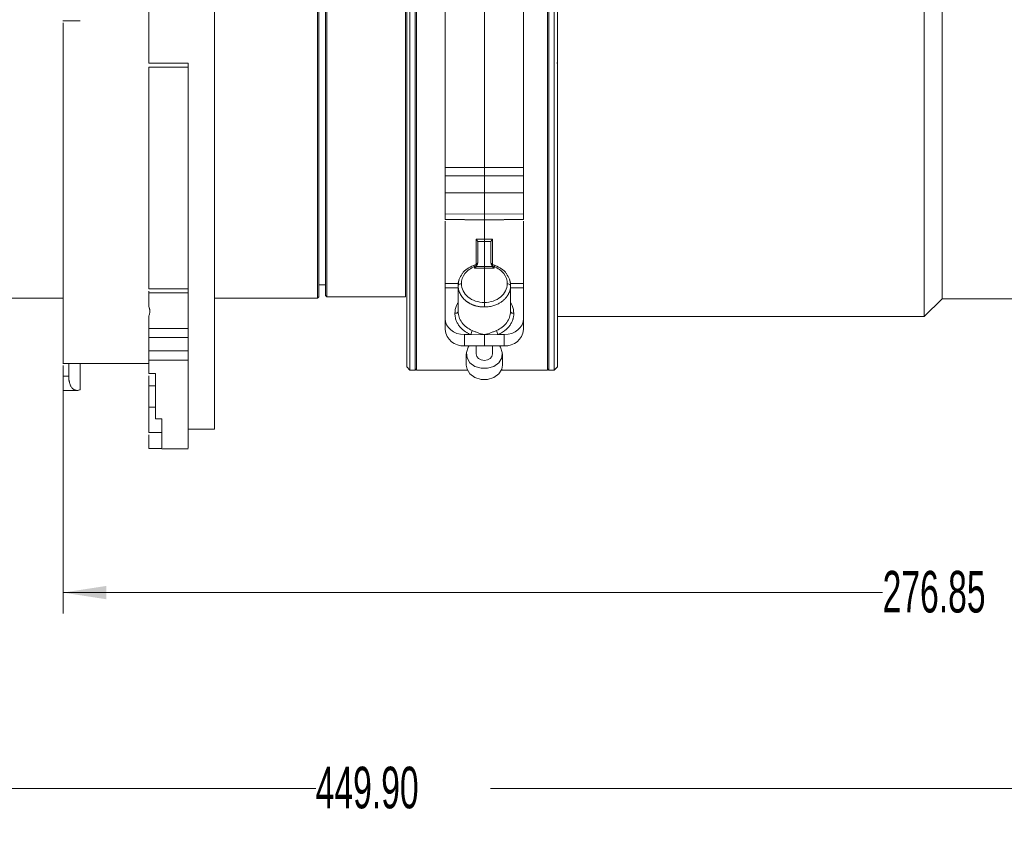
# Model space of a CAD drawing. Header units: millimetres. Extents: x 0 to 1118, y 0 to 864.
# Tile 63 of 78: x 848 to 923, y 394 to 455. Entities that reach past the tile are written whole.
import ezdxf

# ---------------------------------------------------------------- set-up
doc = ezdxf.new("R2010")
doc.units = ezdxf.units.MM
doc.styles.add('SLDTEXTSTYLE3', font='TXT', dxfattribs={"width": 0.605})
doc.dimstyles.new('SLDDIMSTYLE2', dxfattribs={"dimtxt": 3.175, "dimasz": 3.302, "dimexe": 0, "dimexo": 0.0625, "dimgap": 0.79375, "dimtad": 0, "dimtih": 1, "dimtoh": 1, "dimlfac": 2, "dimrnd": 1e-09, "dimzin": 4, "dimdsep": 46, "dimtxsty": 'SLDTEXTSTYLE3', "dimsah": 1, "dimcen": 0.09, "dimadec": 0, "dimazin": 1, "dimtfac": 1, "dimtofl": 0, "dimtmove": 0, "dimatfit": 3, "dimfxl": 1, "dimfrac": 2, "dimtolj": 1, "dimtzin": 12, "dimarcsym": 0})
doc.dimstyles.new('SLDDIMSTYLE3', dxfattribs={"dimtxt": 3.175, "dimasz": 3.302, "dimexe": 0, "dimexo": 0.0625, "dimgap": 0.79375, "dimtad": 0, "dimtih": 1, "dimtoh": 1, "dimlfac": 2, "dimrnd": 1e-09, "dimzin": 12, "dimdsep": 46, "dimtxsty": 'SLDTEXTSTYLE3', "dimsah": 1, "dimcen": 0.09, "dimadec": 0, "dimazin": 3, "dimtfac": 1, "dimtofl": 0, "dimtmove": 0, "dimatfit": 3, "dimfxl": 1, "dimfrac": 2, "dimtolj": 1, "dimtzin": 12, "dimarcsym": 0})

# ---------------------------------------------------------------- blocks, each defined once
blk = doc.blocks.new('_D_28')
at = {"color": 7, "linetype": 'Continuous', "lineweight": 0}
for p, q in [((990.007, 430.269), (990.007, 410.061)), ((851.582, 427.544), (851.582, 410.061)), ((851.582, 411.661), (914.124, 411.661)), ((990.007, 411.661), (927.464, 411.661))]:
    blk.add_line(p, q, dxfattribs=at)
for points in [[(851.582, 411.661), (854.884, 411.153), (854.884, 412.169)], [(990.007, 411.661), (986.705, 412.169), (986.705, 411.153)]]:
    blk.add_solid(points, dxfattribs=at)
at = {"color": 7, "linetype": 'Continuous', "lineweight": 0, "insert": (914.124, 413.317), "char_height": 3.175, "attachment_point": 1, "style": 'SLDTEXTSTYLE3'}
blk.add_mtext('276.85', dxfattribs=at)
blk = doc.blocks.new('_D_29')
at = {"color": 7, "linetype": 'Continuous', "lineweight": 0}
for p, q in [((765.057, 443.544), (765.057, 395.113)), ((990.007, 430.269), (990.007, 395.113)), ((765.057, 396.713), (870.862, 396.713)), ((990.007, 396.713), (884.201, 396.713))]:
    blk.add_line(p, q, dxfattribs=at)
for points in [[(765.057, 396.713), (768.359, 396.205), (768.359, 397.221)], [(990.007, 396.713), (986.705, 397.221), (986.705, 396.205)]]:
    blk.add_solid(points, dxfattribs=at)
at = {"color": 7, "linetype": 'Continuous', "lineweight": 0, "insert": (870.862, 398.37), "char_height": 3.175, "attachment_point": 1, "style": 'SLDTEXTSTYLE3'}
blk.add_mtext('449.90', dxfattribs=at)

msp = doc.modelspace()

# ---------------------------------------------------------------- linework, layer by layer
at = {"color": 7, "linetype": 'Continuous', "lineweight": 15}
for p, q in [((877.8065, 428.8943), (877.8065, 494.3943)), ((878.0565, 428.6443), (878.0565, 494.6443)), ((878.4565, 428.6443), (878.4565, 494.6443)), ((878.5565, 428.6443), (878.5565, 494.6443)), ((888.5565, 428.6443), (888.5565, 494.6443)), ((888.6565, 428.6443), (888.6565, 494.6443)), ((889.0565, 428.6443), (889.0565, 494.6443)), ((889.3065, 428.8943), (889.3065, 494.3943)), ((917.3065, 432.7443), (917.3065, 490.5443)), ((871.0065, 434.1443), (871.0065, 489.1443)), ((918.6565, 434.0943), (918.6565, 489.1943)), ((871.1065, 434.2443), (871.1065, 489.0443)), ((871.6065, 434.3443), (871.6065, 488.9443)), ((871.7065, 434.2443), (871.7065, 489.0443)), ((877.7215, 434.2443), (877.7215, 489.0443)), ((863.1316, 479.9596), (863.1316, 424.1443)), ((883.7323, 466.3768), (883.7323, 444.1023)), ((851.5802, 455.2924), (852.8829, 455.2924)), ((858.1316, 452.0601), (861.1316, 452.0601)), ((861.1316, 451.7757), (858.1316, 451.7757)), ((880.7323, 444.0953), (883.7323, 444.1023)), ((883.7323, 444.1023), (886.7323, 444.0953)), ((883.7323, 443.4824), (880.7323, 443.4754)), ((886.7323, 443.4754), (883.7323, 443.4824)), ((883.7323, 442.183), (880.7323, 442.1768)), ((880.7323, 442.1768), (880.7323, 440.5777)), ((886.7323, 442.1768), (883.7323, 442.183)), ((883.7323, 442.183), (883.7323, 440.5414)), ((886.7323, 442.1768), (886.7323, 440.5777)), ((883.7323, 440.5414), (880.7323, 440.5777)), ((886.7323, 440.5777), (883.7323, 440.5414)), ((880.7109, 440.154), (883.7504, 440.1172)), ((883.7323, 440.0932), (880.7323, 440.1283)), ((883.7141, 440.1172), (886.7536, 440.154)), ((886.7323, 440.1283), (883.7323, 440.0932)), ((883.7323, 440.0932), (883.7323, 438.6368)), ((883.1084, 438.6388), (883.7323, 438.6368)), ((883.7323, 438.4471), (883.2246, 438.4486)), ((883.2323, 436.8474), (883.2323, 438.3905)), ((883.7323, 438.6368), (884.3562, 438.6388)), ((884.2399, 438.4486), (883.7323, 438.4471)), ((883.7323, 438.4471), (883.7323, 436.5421)), ((884.2323, 438.3905), (884.2323, 436.8474)), ((882.9845, 436.5399), (882.9845, 436.4181)), ((883.1092, 436.5402), (883.7323, 436.5421)), ((883.1971, 436.7828), (883.2231, 436.7961)), ((883.7323, 436.5421), (883.7323, 436.4203)), ((883.7323, 436.5421), (884.3554, 436.5402)), ((884.4801, 436.4181), (884.4801, 436.5399)), ((882.9845, 436.4181), (883.7323, 436.4203)), ((883.7323, 436.4203), (883.7323, 433.8079)), ((883.7323, 436.4203), (884.4801, 436.4181)), ((871.1065, 435.1443), (871.6065, 435.1443)), ((881.7323, 435.0926), (881.7364, 435.1185)), ((881.7323, 435.0926), (881.7323, 433.1196)), ((885.7323, 435.0926), (885.7281, 435.1185)), ((885.7323, 433.1196), (885.7323, 435.0926)), ((858.1316, 434.8512), (861.1316, 434.8512)), ((858.1316, 434.5494), (858.1316, 434.6762)), ((861.1316, 434.5494), (858.1316, 434.5494)), ((871.6065, 434.3443), (871.7065, 434.2443)), ((880.7323, 432.5729), (880.7323, 434.9166)), ((886.7323, 434.9166), (886.7323, 432.5729)), ((808.9566, 434.1443), (851.5816, 434.1443)), ((863.1316, 434.1443), (871.0065, 434.1443)), ((871.0065, 434.1443), (871.1065, 434.2443)), ((871.7065, 434.2443), (877.7215, 434.2443)), ((917.3065, 432.7443), (918.6565, 434.0943)), ((918.6565, 434.0943), (930.1565, 434.0943)), ((880.7323, 431.7306), (880.7323, 432.5729)), ((886.7323, 432.5729), (886.7323, 431.7306)), ((889.3065, 432.7443), (917.3065, 432.7443)), ((858.1316, 431.8261), (861.1316, 431.8261)), ((882.2192, 430.4995), (882.2192, 431.3492)), ((882.6874, 431.3482), (882.2192, 431.3492)), ((883.7323, 431.346), (882.6874, 431.3482)), ((884.7771, 431.3482), (883.7323, 431.346)), ((883.7323, 430.4886), (883.7323, 431.346)), ((884.7771, 431.3482), (885.2454, 431.3492)), ((885.2454, 431.3492), (885.2454, 430.4995)), ((861.1316, 431.1336), (858.1316, 431.1336)), ((858.1316, 430.1096), (858.1316, 431.1336)), ((861.1316, 430.9261), (861.1316, 430.1096)), ((858.1316, 430.1096), (861.1316, 430.1096)), ((883.7323, 430.4886), (882.2192, 430.4995)), ((882.3573, 429.8884), (882.3573, 429.0315)), ((883.1073, 430.4931), (883.1073, 429.8884)), ((885.2454, 430.4995), (883.7323, 430.4886)), ((884.3573, 429.8884), (884.3573, 430.4931)), ((885.1073, 429.0315), (885.1073, 429.8884)), ((851.5804, 429.1443), (858.1316, 429.1443)), ((852.0155, 429.1443), (852.0155, 428.1894)), ((852.8816, 429.1443), (852.8816, 427.1448)), ((861.1316, 429.4096), (858.1316, 429.4096)), ((851.5816, 428.1894), (851.5816, 428.9958)), ((858.1316, 428.3913), (858.6316, 428.3913)), ((861.1316, 428.4557), (861.1316, 428.4621)), ((877.8065, 428.8943), (878.0565, 428.6443)), ((878.0565, 428.6443), (878.4565, 428.6443)), ((878.4565, 428.6443), (878.5565, 428.7443)), ((878.5565, 428.6443), (882.4407, 428.6443)), ((885.0238, 428.6443), (888.5565, 428.6443)), ((888.5565, 428.7443), (888.6565, 428.6443)), ((888.6565, 428.6443), (889.0565, 428.6443)), ((889.0565, 428.6443), (889.3065, 428.8943)), ((851.5816, 428.1894), (852.0155, 428.1894)), ((858.1316, 427.4434), (858.1316, 428.2163)), ((851.5789, 427.0902), (852.6529, 427.0902)), ((858.1316, 427.4434), (858.6316, 427.4434)), ((858.1316, 425.8169), (858.1316, 425.8575)), ((858.1316, 425.8169), (858.6316, 425.8169)), ((858.1316, 425.1339), (858.1316, 425.2563)), ((858.6316, 424.9185), (859.1316, 424.9185)), ((858.1316, 423.8714), (859.1316, 423.8714)), ((861.1316, 424.1443), (863.1316, 424.1443)), ((858.1316, 422.6615), (858.1316, 423.6964)), ((859.1316, 422.6615), (858.1316, 422.6615)), ((859.1316, 422.6443), (861.1334, 422.6443))]:
    msp.add_line(p, q, dxfattribs=at)
at = {"color": 9, "linetype": 'Continuous', "lineweight": 15}
for p, q in [((880.7323, 435.2528), (881.7602, 435.2511)), ((885.7074, 435.2511), (886.7323, 435.2528)), ((880.7323, 434.9166), (881.7323, 434.915)), ((886.7323, 434.9166), (885.7323, 434.915))]:
    msp.add_line(p, q, dxfattribs=at)
at = {"color": 9, "linetype": 'Continuous', "lineweight": 15, "flags": 128}
for points in [[(882.9845, 436.5399), (882.9638, 436.5732), (882.944, 436.5997), (882.9258, 436.6185), (882.9099, 436.6289), (882.897, 436.6304), (882.8949, 436.6296)], [(884.5697, 436.6296), (884.5676, 436.6304), (884.5546, 436.6289), (884.5388, 436.6185), (884.5206, 436.5997), (884.5008, 436.5732), (884.4801, 436.5399)]]:
    msp.add_lwpolyline(points, dxfattribs=at)
at = {"color": 7, "linetype": 'Continuous', "lineweight": 15, "flags": 128}
for points in [[(881.4845, 432.9768), (881.5329, 432.9797), (881.5795, 432.988), (881.6223, 433.0013), (881.6598, 433.0191), (881.6906, 433.0406), (881.7135, 433.0652), (881.7275, 433.0919), (881.7323, 433.1196)], [(885.9801, 432.9768), (885.9316, 432.9797), (885.8851, 432.988), (885.8423, 433.0013), (885.8047, 433.0191), (885.774, 433.0406), (885.7511, 433.0652), (885.737, 433.0919), (885.7323, 433.1196)], [(882.5743, 430.4969), (882.5014, 430.3914), (882.3631, 429.9925), (882.4098, 429.5795), (882.635, 429.2083), (883.0084, 428.9289), (883.4796, 428.7791), (883.9849, 428.7791), (884.4561, 428.9289), (884.8296, 429.2083), (885.0548, 429.5795), (885.1014, 429.9925), (884.9631, 430.3914), (884.8902, 430.4969)], [(883.1073, 429.8884), (883.1549, 429.6921), (883.2903, 429.5257), (883.4931, 429.4145), (883.7323, 429.3754), (883.9715, 429.4145), (884.1742, 429.5257), (884.3097, 429.6921), (884.3573, 429.8884), (884.3573, 429.8884)], [(882.3573, 429.0315), (882.4098, 428.7226), (882.635, 428.3514), (883.0084, 428.072), (883.4796, 427.9221), (883.9849, 427.9221), (884.4561, 428.072), (884.8296, 428.3514), (885.0548, 428.7226), (885.1073, 429.0315)]]:
    msp.add_lwpolyline(points, dxfattribs=at)
at = {"color": 9, "linetype": 'Continuous', "lineweight": 15}
for centre, start, end in [((881.9447, 434.9968), 81.573369, 149.69845), ((885.5198, 434.9968), 30.30155, 98.426631)]:
    msp.add_arc(centre, 0.2413, start, end, dxfattribs=at)
at = {"color": 7, "linetype": 'Continuous', "lineweight": 15}
for centre, radius, start, end in [((882.1074, 431.8779), 1.383, 186.117109, 274.637157), ((882.0918, 431.7401), 0.713, 326.657725, 354.572614), ((885.3727, 431.7401), 0.713, 185.427386, 213.342275), ((885.3572, 431.8779), 1.383, 265.362843, 353.882891)]:
    msp.add_arc(centre, radius, start, end, dxfattribs=at)
for centre, major_axis, ratio, start_param, end_param in [((882.9823, 436.5609), (0.2382, 0.2389), 0.3175901, 4.4127145, 4.9362929), ((882.9823, 436.9713), (-0.0024, 0.4982), 0.5017546, 3.6642909, 4.1990463), ((884.4823, 436.9713), (0.0024, 0.4982), 0.5017546, 2.0841616, 2.6188944), ((884.4823, 436.5609), (-0.2382, 0.2389), 0.3175901, 1.3468924, 1.8704707), ((882.2323, 432.5804), (1.4999, 0.0229), 0.8206881, 3.1290586, 4.6911283), ((885.2323, 432.5804), (1.4999, -0.0229), 0.8206881, 4.7336497, 6.2957194)]:
    msp.add_ellipse(centre, major_axis=major_axis, ratio=ratio, start_param=start_param, end_param=end_param, dxfattribs=at)
for points, knots in [([(858.1316, 479.9596), (858.1316, 477.8634), (858.1316, 475.6542), (858.1316, 471.0907), (858.1316, 468.7366), (858.1316, 463.9702), (858.1316, 461.558), (858.1316, 456.7641), (858.1316, 454.3825), (858.1316, 452.0601)], [0, 0, 0, 0, 0.25, 0.25, 0.5, 0.5, 0.75, 0.75, 1, 1, 1, 1]), ([(880.7323, 466.3972), (880.7323, 464.5052), (880.7323, 462.5678), (880.7323, 458.6813), (880.7323, 456.7328), (880.7323, 452.909), (880.7323, 451.0343), (880.7323, 447.436), (880.7323, 445.7127), (880.7323, 444.0953)], [0, 0, 0, 0, 0.25, 0.25, 0.5, 0.5, 0.75, 0.75, 1, 1, 1, 1]), ([(886.7323, 466.3972), (886.7323, 464.5052), (886.7323, 462.5678), (886.7323, 458.6813), (886.7323, 456.7328), (886.7323, 452.909), (886.7323, 451.0343), (886.7323, 447.436), (886.7323, 445.7127), (886.7323, 444.0953)], [0, 0, 0, 0, 0.25, 0.25, 0.5, 0.5, 0.75, 0.75, 1, 1, 1, 1]), ([(851.5816, 455.138), (851.5816, 454.2364), (851.5816, 452.2378), (851.5816, 449.2518), (851.5816, 446.2022), (851.5816, 443.3205), (851.5816, 440.6348), (851.5816, 438.1746), (851.5816, 435.9662), (851.5816, 434.0334), (851.5816, 432.3965), (851.5816, 431.0749), (851.5816, 430.0755), (851.5816, 429.4368), (851.5816, 429.1376), (851.5816, 429.1752), (851.5816, 429.1858)], [0, 0, 0, 0, 0.0621987, 0.1378924, 0.2135861, 0.2892798, 0.3649734, 0.4406671, 0.5163608, 0.5920545, 0.6677482, 0.7434418, 0.8191355, 0.8948292, 0.9705229, 1, 1, 1, 1]), ([(858.1316, 434.8512), (858.1316, 434.9469), (858.1316, 435.1381), (858.1316, 435.4293), (858.1316, 435.7234), (858.1316, 436.0208), (858.1316, 436.3214), (858.1316, 436.6253), (858.1316, 436.9324), (858.1316, 437.2427), (858.1316, 437.5562), (858.1316, 437.873), (858.1316, 438.193), (858.1316, 439.054), (858.1316, 440.4983), (858.1316, 442.5962), (858.1316, 444.7822), (858.1316, 446.6695), (858.1316, 448.2129), (858.1316, 449.2557), (858.1316, 450.1775), (858.1316, 450.9731), (858.1316, 451.5082), (858.1316, 451.7757)], [0, 0, 0, 0, 0.0208592, 0.041705, 0.0625403, 0.0833677, 0.1041899, 0.1250096, 0.1458294, 0.1666521, 0.1874804, 0.2083169, 0.2291644, 0.2500254, 0.3750084, 0.5000039, 0.6249868, 0.7499823, 0.8124796, 0.8749895, 0.9166604, 0.9583235, 1, 1, 1, 1]), ([(861.1316, 452.0601), (861.1316, 449.9408), (861.1316, 447.8707), (861.1316, 443.8926), (861.1316, 441.9845), (861.1316, 438.3889), (861.1316, 436.7014), (861.1316, 433.5987), (861.1316, 432.1835), (861.1316, 430.9261)], [0, 0, 0, 0, 0.25, 0.25, 0.5, 0.5, 0.75, 0.75, 1, 1, 1, 1]), ([(889.2743, 452.0866), (889.2743, 452.0856), (889.2741, 452.0715), (889.2731, 452.0715), (889.272, 452.0792), (889.2715, 452.0831)], [0, 0, 0, 0, 0.03618, 0.5159644, 1, 1, 1, 1]), ([(880.7323, 443.4754), (880.7323, 443.554), (880.7323, 443.6582), (880.7323, 443.8835), (880.7323, 443.998), (880.7323, 444.0953)], [0, 0, 0, 0, 0.5, 0.5, 1, 1, 1, 1]), ([(883.7323, 444.1023), (883.7323, 444.0878), (883.7323, 444.0583), (883.7322, 444.0106), (883.7322, 443.9603), (883.7322, 443.9079), (883.7321, 443.8541), (883.7321, 443.8), (883.7321, 443.7465), (883.7321, 443.6946), (883.7322, 443.645), (883.7322, 443.5984), (883.7322, 443.5556), (883.7323, 443.5166), (883.7323, 443.4937), (883.7323, 443.4824)], [0, 0, 0, 0, 0.0740882, 0.1501607, 0.2278754, 0.306839, 0.3866168, 0.4667464, 0.5467527, 0.626165, 0.704533, 0.7814412, 0.8565212, 0.9294589, 1, 1, 1, 1]), ([(886.7323, 443.4754), (886.7323, 443.554), (886.7323, 443.6582), (886.7323, 443.8835), (886.7323, 443.998), (886.7323, 444.0953)], [0, 0, 0, 0, 0.5, 0.5, 1, 1, 1, 1]), ([(880.7323, 443.4754), (880.7323, 443.3928), (880.7323, 443.2971), (880.7323, 443.0827), (880.7323, 442.968), (880.7323, 442.7905), (880.7323, 442.7316), (880.7323, 442.614), (880.7323, 442.5548), (880.7323, 442.3828), (880.7323, 442.2746), (880.7323, 442.1768)], [0, 0, 0, 0, 0.25, 0.25, 0.5, 0.5, 0.625, 0.625, 0.75, 0.75, 1, 1, 1, 1]), ([(883.7323, 443.4824), (883.7323, 443.4655), (883.7323, 443.4314), (883.7323, 443.3748), (883.7324, 443.3137), (883.7324, 443.2479), (883.7325, 443.1778), (883.7326, 443.104), (883.7326, 443.0269), (883.7326, 442.9473), (883.7326, 442.8658), (883.7326, 442.7834), (883.7326, 442.7008), (883.7326, 442.6189), (883.7325, 442.5385), (883.7324, 442.4604), (883.7324, 442.3853), (883.7323, 442.3137), (883.7323, 442.2459), (883.7323, 442.2038), (883.7323, 442.183)], [0, 0, 0, 0, 0.05039764, 0.10217186, 0.15523332, 0.20947354, 0.26476518, 0.32096294, 0.37790518, 0.43541624, 0.49330935, 0.55139011, 0.60946031, 0.66732196, 0.72478131, 0.78165264, 0.83776169, 0.89294852, 0.94706973, 1, 1, 1, 1]), ([(886.7323, 443.4754), (886.7323, 443.3928), (886.7323, 443.2971), (886.7323, 443.0827), (886.7323, 442.968), (886.7323, 442.7905), (886.7323, 442.7316), (886.7323, 442.614), (886.7323, 442.5548), (886.7323, 442.3828), (886.7323, 442.2746), (886.7323, 442.1768)], [0, 0, 0, 0, 0.25, 0.25, 0.5, 0.5, 0.625, 0.625, 0.75, 0.75, 1, 1, 1, 1]), ([(880.7323, 440.5777), (880.7323, 440.4926), (880.7323, 440.3226), (880.7323, 440.1744), (880.7323, 440.1639), (880.7323, 440.159)], [0, 0, 0, 0, 0.3453459, 0.6906924, 1, 1, 1, 1]), ([(883.7323, 440.5414), (883.7323, 440.4536), (883.7325, 440.2732), (883.7327, 440.129), (883.7326, 440.1306), (883.7325, 440.1313)], [0, 0, 0, 0, 0.3593494, 0.737858, 1, 1, 1, 1]), ([(886.7323, 440.5777), (886.7323, 440.4926), (886.7323, 440.3226), (886.7323, 440.1744), (886.7323, 440.1639), (886.7323, 440.159)], [0, 0, 0, 0, 0.3453459, 0.6906924, 1, 1, 1, 1]), ([(880.7323, 440.0112), (880.7323, 439.1824), (880.7323, 437.4763), (880.7323, 436.0079), (880.7323, 435.2528)], [0, 0, 0, 0, 0.4857236, 1, 1, 1, 1]), ([(886.7323, 440.0112), (886.7323, 439.1824), (886.7323, 437.4763), (886.7323, 436.0079), (886.7323, 435.2528)], [0, 0, 0, 0, 0.48572359, 1, 1, 1, 1]), ([(883.1084, 438.6388), (883.1167, 438.6297), (883.1316, 438.6133), (883.1509, 438.5887), (883.1649, 438.5696), (883.1803, 438.5471), (883.1966, 438.5188), (883.2137, 438.4831), (883.2211, 438.4596), (883.2246, 438.4486)], [0, 0, 0, 0, 0.1823514, 0.3274642, 0.43368, 0.5003018, 0.6889926, 0.8554131, 1, 1, 1, 1]), ([(883.7323, 438.6368), (883.7322, 438.6122), (883.7321, 438.5817), (883.7321, 438.5157), (883.7322, 438.4804), (883.7323, 438.4471)], [0, 0, 0, 0, 0.5, 0.5, 1, 1, 1, 1]), ([(884.3562, 438.6388), (884.3487, 438.6307), (884.3361, 438.6172), (884.3215, 438.599), (884.3068, 438.5795), (884.2885, 438.5543), (884.268, 438.5191), (884.2509, 438.4834), (884.2434, 438.4597), (884.2399, 438.4486)], [0, 0, 0, 0, 0.1633969, 0.2725938, 0.3275536, 0.5003038, 0.6870906, 0.8534319, 1, 1, 1, 1]), ([(881.9801, 435.2355), (881.9801, 435.5061), (882.0757, 435.7768), (882.429, 436.2357), (882.6861, 436.4231), (882.9845, 436.5399)], [0, 0, 0, 0, 0.5, 0.5, 1, 1, 1, 1]), ([(882.8949, 436.6296), (882.7347, 436.5503), (882.4136, 436.3914), (882.1306, 436.1527), (882.0493, 436.0028), (882.0456, 435.9959)], [0, 0, 0, 0, 0.4869478, 0.9764351, 1, 1, 1, 1]), ([(883.1955, 436.7849), (883.1746, 436.7694), (883.1287, 436.7351), (883.0203, 436.6808), (882.9384, 436.6474), (882.8951, 436.6297)], [0, 0, 0, 0, 0.281951, 0.619598, 1, 1, 1, 1]), ([(882.9845, 436.5399), (883.0262, 436.5724), (883.0694, 436.6049), (883.1461, 436.6679), (883.1791, 436.6983), (883.2012, 436.7277)], [0, 0, 0, 0, 0.5, 0.5, 1, 1, 1, 1]), ([(883.2323, 436.8474), (883.2323, 436.8388), (883.2315, 436.8302), (883.23, 436.8217), (883.2293, 436.8174), (883.2283, 436.8131), (883.2272, 436.8088), (883.226, 436.8045), (883.2247, 436.8003), (883.2231, 436.7961)], [0, 0, 0, 0, 0.00005165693, 0.00005165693, 0.00005165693, 0.00007814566, 0.00007814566, 0.00007814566, 0.00010484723, 0.00010484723, 0.00010484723, 0.00010484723]), ([(884.2323, 436.8474), (884.2323, 436.8388), (884.233, 436.8302), (884.2345, 436.8217), (884.2353, 436.8174), (884.2362, 436.8131), (884.2374, 436.8088), (884.2385, 436.8045), (884.2399, 436.8003), (884.2414, 436.7961)], [0, 0, 0, 0, 0.00005165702, 0.00005165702, 0.00005165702, 0.00007814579, 0.00007814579, 0.00007814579, 0.00010484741, 0.00010484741, 0.00010484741, 0.00010484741]), ([(884.2414, 436.7961), (884.2485, 436.7926), (884.2578, 436.79), (884.2745, 436.7831), (884.2819, 436.7789), (884.2885, 436.7721)], [0, 0, 0, 0, 0.5, 0.5, 1, 1, 1, 1]), ([(884.2634, 436.7277), (884.2856, 436.6982), (884.3188, 436.6677), (884.3954, 436.6047), (884.4385, 436.5723), (884.4801, 436.5399)], [0, 0, 0, 0, 0.5, 0.5, 1, 1, 1, 1]), ([(884.5695, 436.6297), (884.5262, 436.6473), (884.4445, 436.6807), (884.3361, 436.735), (884.2901, 436.7693), (884.2691, 436.785)], [0, 0, 0, 0, 0.379538, 0.7165889, 1, 1, 1, 1]), ([(884.4801, 436.5399), (884.7785, 436.4231), (885.0355, 436.2357), (885.3888, 435.7768), (885.4845, 435.5061), (885.4845, 435.2355)], [0, 0, 0, 0, 0.5, 0.5, 1, 1, 1, 1]), ([(885.419, 435.9959), (885.4153, 436.0028), (885.3339, 436.1527), (885.051, 436.3914), (884.7298, 436.5503), (884.5697, 436.6296)], [0, 0, 0, 0, 0.0235649, 0.5130522, 1, 1, 1, 1]), ([(882.0456, 435.9959), (881.9587, 435.8624), (881.7803, 435.5883), (881.7513, 435.2778), (881.7364, 435.1185)], [0, 0, 0, 0, 0.486966, 1, 1, 1, 1]), ([(885.7281, 435.1185), (885.7133, 435.2778), (885.6843, 435.5883), (885.5059, 435.8624), (885.419, 435.9959)], [0, 0, 0, 0, 0.513034, 1, 1, 1, 1]), ([(880.7323, 434.9166), (880.7323, 434.9681), (880.7323, 435.0323), (880.7323, 435.1553), (880.7323, 435.213), (880.7323, 435.2528)], [0, 0, 0, 0, 0.5, 0.5, 1, 1, 1, 1]), ([(883.7323, 433.4599), (883.6982, 433.4601), (883.6307, 433.4607), (883.5311, 433.4667), (883.4345, 433.4762), (883.3411, 433.4893), (883.2509, 433.5055), (883.1642, 433.5245), (883.0811, 433.546), (883.0015, 433.5697), (882.9255, 433.5954), (882.8531, 433.6227), (882.7844, 433.6514), (882.7192, 433.6812), (882.6576, 433.7119), (882.5994, 433.7433), (882.5446, 433.7751), (882.4932, 433.8071), (882.4449, 433.8392), (882.3998, 433.8711), (882.3577, 433.9027), (882.2818, 433.963), (882.1782, 434.0569), (882.0581, 434.191), (881.9565, 434.3326), (881.8738, 434.4798), (881.8098, 434.6309), (881.765, 434.7844), (881.7374, 434.9385), (881.734, 435.0415), (881.7323, 435.0926)], [0, 0, 0, 0, 0.032592, 0.0643854, 0.0953801, 0.1255762, 0.1549735, 0.1835723, 0.2113723, 0.2383736, 0.2645762, 0.2899801, 0.3145852, 0.3383916, 0.3613993, 0.3836082, 0.4050183, 0.4256296, 0.4454422, 0.464456, 0.482671, 0.5000871, 0.5655709, 0.6301991, 0.6939717, 0.7568886, 0.8189499, 0.8801556, 0.9405056, 1, 1, 1, 1]), ([(883.7323, 433.8079), (883.503, 433.8065), (883.2738, 433.8426), (882.8501, 433.9841), (882.6556, 434.0896), (882.3312, 434.3539), (882.2013, 434.5128), (882.0257, 434.8594), (881.9801, 435.0473), (881.9801, 435.2355)], [0, 0, 0, 0, 0.25, 0.25, 0.5, 0.5, 0.75, 0.75, 1, 1, 1, 1]), ([(885.4845, 435.2355), (885.4845, 435.0473), (885.4388, 434.8594), (885.2633, 434.5128), (885.1333, 434.3539), (884.8089, 434.0896), (884.6144, 433.9841), (884.1908, 433.8426), (883.9616, 433.8065), (883.7323, 433.8079)], [0, 0, 0, 0, 0.25, 0.25, 0.5, 0.5, 0.75, 0.75, 1, 1, 1, 1]), ([(885.7323, 435.0926), (885.7318, 435.0655), (885.7308, 435.0109), (885.7231, 434.929), (885.7106, 434.8468), (885.6928, 434.7647), (885.6698, 434.6829), (885.6415, 434.6015), (885.6078, 434.5209), (885.5687, 434.4413), (885.5243, 434.363), (885.4745, 434.2861), (885.4194, 434.211), (885.359, 434.138), (885.2934, 434.0672), (885.2227, 433.9991), (885.1468, 433.9335), (885.0635, 433.8692), (884.9701, 433.8052), (884.8638, 433.7414), (884.7439, 433.6792), (884.6099, 433.6207), (884.4614, 433.5677), (884.2985, 433.5223), (884.1215, 433.4873), (883.9312, 433.4638), (883.7997, 433.4612), (883.7323, 433.4599)], [0, 0, 0, 0, 0.03163002, 0.06350372, 0.0956211, 0.12798217, 0.16058692, 0.19343537, 0.22652751, 0.25986335, 0.29344288, 0.32726613, 0.36133308, 0.39564373, 0.43019811, 0.46499619, 0.50003799, 0.53566242, 0.57448132, 0.61649443, 0.66170151, 0.71010228, 0.76169642, 0.81648361, 0.87446352, 0.93563578, 1, 1, 1, 1]), ([(886.7323, 434.9166), (886.7323, 434.9681), (886.7323, 435.0323), (886.7323, 435.1553), (886.7323, 435.213), (886.7323, 435.2528)], [0, 0, 0, 0, 0.5, 0.5, 1, 1, 1, 1]), ([(858.1316, 433.4606), (858.1316, 433.5493), (858.1316, 433.7268), (858.1316, 433.9975), (858.1316, 434.2712), (858.1316, 434.4566), (858.1316, 434.5494)], [0, 0, 0, 0, 0.2500158, 0.5, 0.7499842, 1, 1, 1, 1]), ([(883.7323, 433.8079), (883.7324, 433.7837), (883.7325, 433.7545), (883.7326, 433.6901), (883.7326, 433.6549), (883.7326, 433.587), (883.7325, 433.5544), (883.7324, 433.4993), (883.7323, 433.4767), (883.7323, 433.4599)], [0, 0, 0, 0, 0.25, 0.25, 0.5, 0.5, 0.75, 0.75, 1, 1, 1, 1]), ([(858.1316, 433.4606), (858.1409, 433.4377), (858.1594, 433.3923), (858.1802, 433.3241), (858.1953, 433.2568), (858.2044, 433.1903), (858.2083, 433.1093), (858.2008, 433.0132), (858.1763, 432.9016), (858.1466, 432.8285), (858.1316, 432.7914)], [0, 0, 0, 0, 0.1030712, 0.2041299, 0.3034513, 0.401325, 0.498054, 0.6611448, 0.8280017, 1, 1, 1, 1]), ([(858.1316, 431.8261), (858.1316, 431.9046), (858.1316, 432.0614), (858.1316, 432.3013), (858.1316, 432.5441), (858.1316, 432.7089), (858.1316, 432.7914)], [0, 0, 0, 0, 0.2500149, 0.5, 0.7499851, 1, 1, 1, 1]), ([(882.6874, 431.3482), (882.6576, 431.3613), (882.5981, 431.3876), (882.5117, 431.4311), (882.4277, 431.4775), (882.3463, 431.5273), (882.2673, 431.5802), (882.1408, 431.6732), (881.9783, 431.8158), (881.8027, 432.0206), (881.6626, 432.2432), (881.5721, 432.4539), (881.5186, 432.6442), (881.4898, 432.81), (881.4862, 432.9212), (881.4845, 432.9768)], [0, 0, 0, 0, 0.0416178, 0.0831498, 0.1246824, 0.1663018, 0.208094, 0.2501438, 0.3753962, 0.5000356, 0.6245606, 0.7499251, 0.8336952, 0.9168235, 1, 1, 1, 1]), ([(882.8016, 431.6727), (882.4807, 431.8093), (882.2077, 432.0191), (881.8331, 432.5259), (881.7323, 432.8221), (881.7323, 433.1196)], [0, 0, 0, 0, 0.5, 0.5, 1, 1, 1, 1]), ([(885.7323, 433.1196), (885.7323, 432.8221), (885.6315, 432.5259), (885.2569, 432.0191), (884.9838, 431.8093), (884.663, 431.6727)], [0, 0, 0, 0, 0.5, 0.5, 1, 1, 1, 1]), ([(885.9801, 432.9768), (885.9797, 432.949), (885.9788, 432.8934), (885.9716, 432.8102), (885.9601, 432.7274), (885.9439, 432.645), (885.9231, 432.5629), (885.8811, 432.4277), (885.802, 432.2433), (885.662, 432.0207), (885.4863, 431.8159), (885.3007, 431.6528), (885.1201, 431.5262), (884.9546, 431.4288), (884.8363, 431.3751), (884.7771, 431.3482)], [0, 0, 0, 0, 0.0416166, 0.0831475, 0.1246789, 0.1662974, 0.2080887, 0.2501377, 0.3753885, 0.5000273, 0.6245528, 0.7499191, 0.8336908, 0.9168212, 1, 1, 1, 1]), ([(858.1316, 431.8261), (858.1316, 431.7503), (858.1316, 431.6319), (858.1316, 431.376), (858.1316, 431.24), (858.1316, 431.1336)], [0, 0, 0, 0, 0.5, 0.5, 1, 1, 1, 1]), ([(883.7323, 431.357), (883.6903, 431.3538), (883.6502, 431.3637), (883.5709, 431.3828), (883.4522, 431.4148), (883.3345, 431.4551), (883.179, 431.513), (883.102, 431.5441), (882.9502, 431.6081), (882.8756, 431.6411), (882.8016, 431.6727)], [0, 0, 0, 0, 0.125, 0.125, 0.25, 0.5, 0.5, 0.75, 0.75, 1, 1, 1, 1]), ([(884.663, 431.6727), (884.589, 431.6411), (884.5143, 431.6081), (884.3626, 431.5441), (884.2855, 431.513), (884.13, 431.4551), (884.0124, 431.4148), (883.8937, 431.3828), (883.8143, 431.3637), (883.7742, 431.3538), (883.7323, 431.357)], [0, 0, 0, 0, 0.25, 0.25, 0.5, 0.5, 0.75, 0.875, 0.875, 1, 1, 1, 1]), ([(858.1316, 430.1096), (858.1316, 430.0556), (858.1316, 429.9939), (858.1316, 429.865), (858.1316, 429.7977), (858.1316, 429.6679), (858.1316, 429.6054), (858.1316, 429.4948), (858.1316, 429.4467), (858.1316, 429.4096)], [0, 0, 0, 0, 0.25, 0.25, 0.5, 0.5, 0.75, 0.75, 1, 1, 1, 1]), ([(861.1316, 429.4096), (861.1316, 429.4467), (861.1316, 429.4948), (861.1316, 429.6054), (861.1316, 429.6679), (861.1316, 429.7977), (861.1316, 429.865), (861.1316, 429.9939), (861.1316, 430.0556), (861.1316, 430.1096)], [0, 0, 0, 0, 0.25, 0.25, 0.5, 0.5, 0.75, 0.75, 1, 1, 1, 1]), ([(858.1316, 428.3913), (858.1316, 428.457), (858.1316, 428.5883), (858.1316, 428.7891), (858.1316, 428.9927), (858.1316, 429.1992), (858.1316, 429.3394), (858.1316, 429.4096)], [0, 0, 0, 0, 0.2000185, 0.4000093, 0.5999907, 0.7999815, 1, 1, 1, 1]), ([(861.1316, 429.4096), (861.1316, 428.6286), (861.1316, 427.0668), (861.1316, 425.2681), (861.1316, 423.8874), (861.1316, 423.0217), (861.1316, 422.6243), (861.1316, 422.6839), (861.1316, 422.699)], [0, 0, 0, 0, 0.18737566, 0.37475132, 0.56212697, 0.74950263, 0.93687829, 1, 1, 1, 1]), ([(851.5816, 427.2847), (851.5816, 427.299), (851.5816, 427.3275), (851.5816, 427.3751), (851.5816, 427.4261), (851.5816, 427.4808), (851.5816, 427.5391), (851.5816, 427.601), (851.5816, 427.6825), (851.5816, 427.7858), (851.5816, 427.9138), (851.5816, 428.0482), (851.5816, 428.1422), (851.5816, 428.1894)], [0, 0, 0, 0, 0.0719769, 0.1433964, 0.2144835, 0.2854657, 0.3565722, 0.4280304, 0.5000647, 0.6256156, 0.7499734, 0.8743609, 1, 1, 1, 1]), ([(852.0155, 428.1894), (852.0158, 428.1622), (852.0163, 428.1082), (852.0205, 428.0292), (852.0272, 427.9522), (852.0366, 427.8774), (852.0488, 427.8047), (852.0636, 427.7342), (852.0855, 427.6489), (852.1168, 427.5526), (852.1605, 427.4513), (852.211, 427.3602), (852.2496, 427.3101), (852.2692, 427.2847)], [0, 0, 0, 0, 0.0699248, 0.1393784, 0.2086507, 0.2780339, 0.3478188, 0.4182913, 0.4897289, 0.6153305, 0.7413224, 0.8690995, 1, 1, 1, 1]), ([(851.5816, 427.0983), (851.5816, 427.0967), (851.5816, 427.092), (851.5816, 427.1499), (851.5816, 427.2397), (851.5816, 427.2847)], [0, 0, 0, 0, 0.1953481, 0.5976741, 1, 1, 1, 1]), ([(852.2692, 427.2847), (852.2794, 427.2729), (852.2998, 427.2492), (852.332, 427.2179), (852.3655, 427.1898), (852.412, 427.1567), (852.473, 427.1239), (852.5499, 427.099), (852.63, 427.0882), (852.7125, 427.0921), (852.7966, 427.1094), (852.8532, 427.133), (852.8816, 427.1448)], [0, 0, 0, 0, 0.060142, 0.1205475, 0.1813536, 0.242695, 0.3662299, 0.4913683, 0.6173924, 0.7444713, 0.872032, 1, 1, 1, 1]), ([(858.1316, 425.8575), (858.1316, 425.8754), (858.1316, 425.9111), (858.1316, 425.9701), (858.1316, 426.033), (858.1316, 426.1001), (858.1316, 426.1713), (858.1316, 426.2467), (858.1316, 426.3261), (858.1316, 426.4098), (858.1316, 426.5207), (858.1316, 426.6629), (858.1316, 426.8412), (858.1316, 427.0307), (858.1316, 427.2305), (858.1316, 427.3723), (858.1316, 427.4434)], [0, 0, 0, 0, 0.055791, 0.1114025, 0.166886, 0.2222937, 0.2776778, 0.3330905, 0.388584, 0.4442103, 0.5000212, 0.6003051, 0.7001408, 0.7998321, 0.899684, 1, 1, 1, 1]), ([(858.1316, 423.8714), (858.1316, 423.8776), (858.1316, 423.89), (858.1316, 423.9155), (858.1316, 423.9459), (858.1316, 423.9819), (858.1316, 424.0231), (858.1316, 424.1009), (858.1316, 424.2348), (858.1316, 424.4549), (858.1316, 424.7228), (858.1316, 424.9856), (858.1316, 425.2192), (858.1316, 425.4063), (858.1316, 425.6042), (858.1316, 425.746), (858.1316, 425.8169)], [0, 0, 0, 0, 0.0416744, 0.0833383, 0.1249974, 0.1666579, 0.2083256, 0.2500064, 0.3749915, 0.5000009, 0.6249855, 0.7499954, 0.8125019, 0.8749914, 0.9374841, 1, 1, 1, 1]), ([(859.1316, 424.9185), (859.1316, 424.4332), (859.1316, 423.4627), (859.1316, 422.7428), (859.1316, 422.7122), (859.1316, 422.699)], [0, 0, 0, 0, 0.3621362, 0.7242725, 1, 1, 1, 1])]:
    msp.add_open_spline(points, degree=3, knots=knots, dxfattribs=at)
at = {"color": 9, "linetype": 'Continuous', "lineweight": 15}
for points, knots in [([(883.1083, 436.7279), (883.1083, 436.7718), (883.1083, 437.3639), (883.1084, 438.0258), (883.1084, 438.6388)], [0, 0, 0, 0, 0.0740942, 1, 1, 1, 1]), ([(884.3562, 438.6388), (884.3562, 438.0263), (884.3562, 437.3483), (884.3562, 436.7418), (884.3562, 436.6831)], [0, 0, 0, 0, 0.9031823, 1, 1, 1, 1]), ([(881.7323, 435.0926), (881.7337, 435.2361), (881.7353, 435.3894), (881.8067, 435.5277), (881.8113, 435.5365)], [0, 0, 0, 0, 0.9357267, 1, 1, 1, 1]), ([(885.6532, 435.5365), (885.6578, 435.5277), (885.7293, 435.3894), (885.7308, 435.2361), (885.7323, 435.0926)], [0, 0, 0, 0, 0.0642733, 1, 1, 1, 1]), ([(881.4845, 432.9768), (881.4968, 433.179), (881.514, 433.4607), (881.6842, 433.7013), (881.7323, 433.7693)], [0, 0, 0, 0, 0.7175285, 1, 1, 1, 1]), ([(885.7323, 433.7694), (885.7804, 433.7014), (885.9506, 433.4607), (885.9678, 433.1789), (885.9801, 432.9768)], [0, 0, 0, 0, 0.2826787, 1, 1, 1, 1])]:
    msp.add_open_spline(points, degree=3, knots=knots, dxfattribs=at)
at = {"color": 7, "linetype": 'Continuous', "lineweight": 15}
for points in [[(883.2246, 438.4486), (883.2298, 438.4296), (883.2323, 438.4102), (883.2323, 438.3905)], [(884.2323, 438.3905), (884.2323, 438.4102), (884.2348, 438.4296), (884.2399, 438.4486)], [(883.2231, 436.7961), (883.2149, 436.7736), (883.2076, 436.7507), (883.2012, 436.7277)], [(884.2635, 436.7277), (884.257, 436.7507), (884.2497, 436.7736), (884.2414, 436.7961)], [(883.7323, 431.346), (883.7324, 431.3497), (883.7324, 431.3534), (883.7323, 431.357)], [(858.6316, 428.3913), (858.6316, 426.9881), (858.6316, 425.8222), (858.6316, 424.9185)]]:
    msp.add_open_spline(points, degree=3, dxfattribs=at)

# ---------------------------------------------------------------- dimensions: what is measured, and where the dimension line sits
at = {"color": 7, "linetype": 'Continuous', "lineweight": 0}
for base, p1, p2, dimstyle, picture, middle in [((765.0565, 396.7132), (990.0065, 431.8693), (765.0565, 445.1443), 'SLDDIMSTYLE2', '_D_29', (877.5315, 396.7132)), ((990.0065, 411.6607), (851.5816, 429.1443), (990.0065, 431.8693), 'SLDDIMSTYLE3', '_D_28', (920.794, 411.6607))]:
    dim = msp.add_linear_dim(base=base, p1=p1, p2=p2, dimstyle=dimstyle, dxfattribs=at)
    dim.commit()
    dim.dimension.update_dxf_attribs({"geometry": picture, "text_midpoint": middle, "dimtype": 160})

doc.saveas('drawing.dxf')
